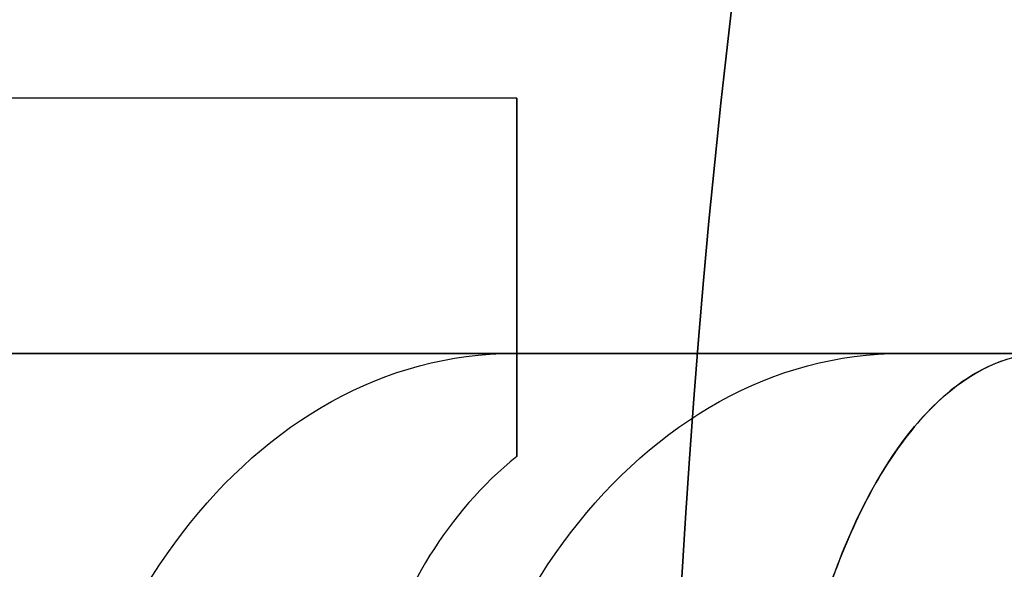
# Model space of a CAD drawing. Header units: millimetres. Extents: x 3074 to 3793, y -15 to 40.
# Tile 230 of 256: x 3736.06 to 3738.95, y 14.05 to 15.66. Entities that reach past the tile are written whole.
import ezdxf

# ---------------------------------------------------------------- set-up
doc = ezdxf.new("R2010")
doc.units = ezdxf.units.MM
doc.layers.add('Capa 01', color=7, linetype='Continuous')
doc.layers.add('METAL NEGRO', color=7, linetype='Continuous')

msp = doc.modelspace()

# ---------------------------------------------------------------- linework, layer by layer
at = {"layer": 'Capa 01', "extrusion": (0, 0, -1)}
for centre in [(-3765.46, 12.4333, -1282.9218), (-3765.46, 12.4333, -1190.4218)]:
    msp.add_arc(centre, 27.5, 0, 180, dxfattribs=at)
at = {"layer": 'Capa 01'}
msp.add_arc((3765.46, 12.4333, 1097.9218), 27.5, 0, 180, dxfattribs=at)
at = {"layer": 'METAL NEGRO'}
for p, q in [((3737.5196, 15.4296, 17.1019), (3737.5196, 14.6833, 17.1019)), ((3737.5196, 14.9066, 15.5533), (3737.5196, 14.9066, 18.9489)), ((3735.2313, 14.6833, 19.2511), (3740.0473, 14.6833, 19.2511)), ((3738.1647, 14.6833, 22.747), (3738.1647, 14.6833, 15.7552))]:
    msp.add_line(p, q, dxfattribs=at)
at = {"layer": 'METAL NEGRO', "extrusion": (-1, 0, 0)}
for start, end in [(138.5904, 180), (180, 229.5407)]:
    msp.add_arc((-12.4333, 17.2511, -3737.5196), 3, start, end, dxfattribs=at)
at = {"layer": 'METAL NEGRO', "extrusion": (-0.642788, 2.27374e-13, -0.766044)}
msp.add_arc((-12.8833, -2848.9789, -2419.2555), 1.8, 90, 180, dxfattribs=at)
at = {"layer": 'METAL NEGRO', "extrusion": (0.642788, 0, -0.766044)}
msp.add_arc((12.8833, 2873.7276, 2391.5367), 1.8, 270, 0, dxfattribs=at)
at = {"layer": 'METAL NEGRO'}
for points, weights, degree in [([(3728.7696, 23.9333, 19.2511), (3738.2019, 23.9333, 19.2511), (3740.0473, 14.6833, 19.2511)], [1, 0.746414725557, 0.931934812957], 2), ([(3737.5196, 14.38, 14.9685), (3737.5196, 14.5792, 15.4324), (3737.5196, 14.6833, 15.9662), (3737.5196, 14.6833, 16.5241)], [1, 0.971301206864, 0.971301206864, 1], 3)]:
    msp.add_rational_spline(points, weights, degree=degree, dxfattribs=at)
for points in [[(3737.5196, 15.4333, 17.2511), (3728.7696, 15.4333, 17.2511)], [(3735.2182, 14.6833, 19.2354), (3737.5196, 14.6833, 19.2354)], [(3739.0751, 14.6833, 23.8319), (3735.2182, 14.6833, 19.2354)], [(3737.5196, 14.6833, 16.5241), (3737.5196, 14.6833, 19.2354)], [(3737.5196, 14.6833, 16.5241), (3739.0751, 14.6833, 14.6703)]]:
    msp.add_open_spline(points, degree=1, dxfattribs=at)
for points, knots in [([(3738.2861, 12.8833, 25.6919), (3738.2828, 13.0095, 25.6879), (3738.2859, 13.1355, 25.6707), (3738.304, 13.377, 25.6127), (3738.3188, 13.4934, 25.572), (3738.3597, 13.7179, 25.4677), (3738.3855, 13.8241, 25.4046), (3738.4452, 14.0183, 25.2624), (3738.4792, 14.1075, 25.1828), (3738.5936, 14.3519, 24.9186), (3738.6811, 14.4741, 24.7202), (3738.8732, 14.6419, 24.2862), (3738.9728, 14.6833, 24.062), (3739.0751, 14.6833, 23.8319)], [0, 0, 0, 0, 0.375838, 0.375838, 0.751676, 0.751676, 1.127515, 1.127515, 1.503353, 1.503353, 2.255029, 2.255029, 3.006706, 3.006706, 3.006706, 3.006706]), ([(3739.0751, 14.6833, 14.6703), (3739.024, 14.6833, 14.5554), (3738.9736, 14.6727, 14.4418), (3738.8738, 14.6309, 14.2172), (3738.8242, 14.5992, 14.1053), (3738.729, 14.5159, 13.8904), (3738.6834, 14.4644, 13.7869), (3738.5961, 14.3408, 13.5883), (3738.5545, 14.2685, 13.4933), (3738.4416, 14.0268, 13.2323), (3738.3795, 13.8272, 13.0851), (3738.3188, 13.4928, 12.93), (3738.3036, 13.3736, 12.8885), (3738.2858, 13.1324, 12.831), (3738.2828, 13.0092, 12.8142), (3738.2861, 12.8833, 12.8103)], [0, 0, 0, 0, 0.37557, 0.37557, 0.75114, 0.75114, 1.12671, 1.12671, 1.502279, 1.502279, 2.253419, 2.253419, 2.628989, 2.628989, 3.004559, 3.004559, 3.004559, 3.004559]), ([(3737.5196, 14.38, 14.9685), (3737.4164, 14.2967, 14.8974), (3737.3331, 14.1998, 14.8227), (3737.1959, 13.9796, 14.6769), (3737.1431, 13.857, 14.6065), (3737.0675, 13.598, 14.4827), (3737.044, 13.4588, 14.4279), (3737.0254, 13.1761, 14.3407), (3737.0299, 13.0305, 14.3074), (3737.0486, 12.8833, 14.285)], [-1.791233, -1.791233, -1.791233, -1.791233, -1.343424, -1.343424, -0.895616, -0.895616, -0.447808, -0.447808, 0, 0, 0, 0])]:
    msp.add_open_spline(points, degree=3, knots=knots, dxfattribs=at)

doc.saveas('drawing.dxf')
